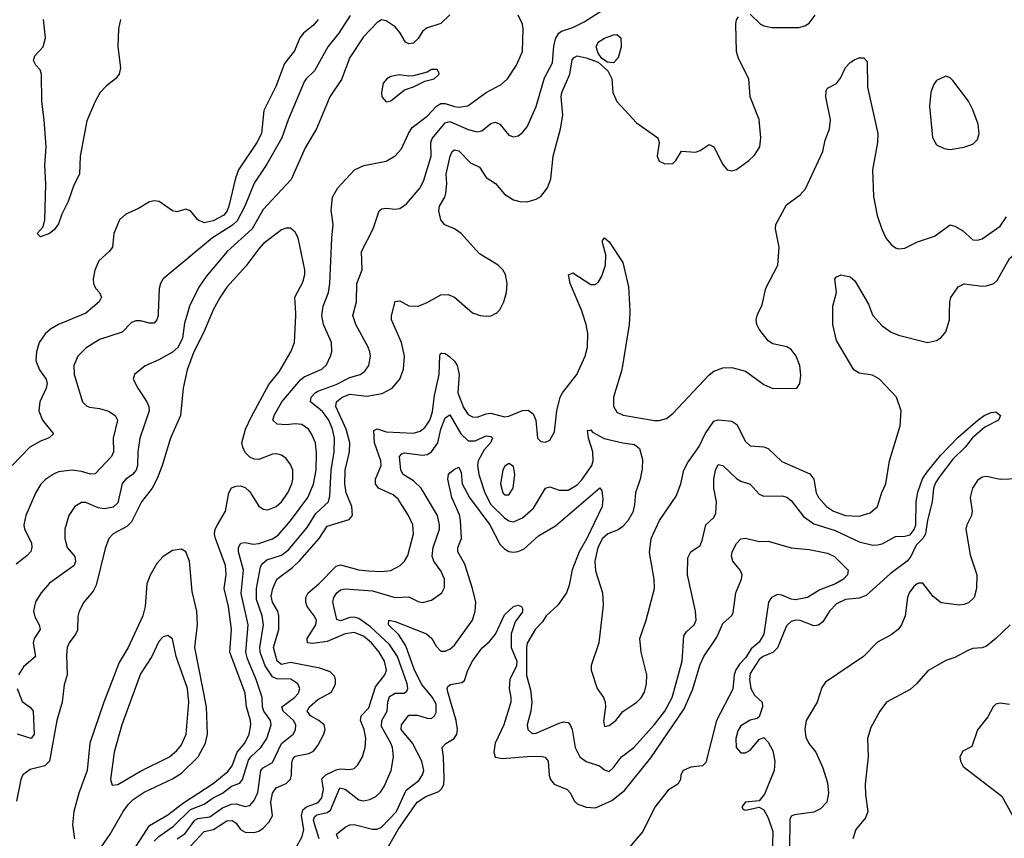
# Model space of a CAD drawing. Header units: inches. Extents: x 1682530 to 1839546, y 640742 to 791647.
# Tile 154 of 256: x 1724779 to 1729108, y 687692 to 691289. Entities that reach past the tile are written whole.
import ezdxf

# ---------------------------------------------------------------- set-up
doc = ezdxf.new("R2010")
doc.units = ezdxf.units.IN
doc.header["$MEASUREMENT"] = 0
doc.layers.add('B7628', color=7, linetype='Continuous')
doc.layers.add('B7629', color=7, linetype='Continuous')

msp = doc.modelspace()

# ---------------------------------------------------------------- linework, layer by layer
at = {"layer": 'B7628', "color": 5}
for points, elevation in [([(1725069.5, 690000), (1724950, 689949.8), (1724914.3, 689930), (1724890.7, 689909.3), (1724865.2, 689870), (1724852.3, 689830), (1724850.1, 689790), (1724866.6, 689750), (1724895.1, 689710), (1724900.1, 689690), (1724895.8, 689670), (1724867.1, 689610), (1724863.4, 689570), (1724879.4, 689530), (1724927, 689470), (1724908.4, 689451.6), (1724870, 689437.4), (1724823.8, 689410), (1724745.4, 689330)], 620), ([(1725388, 690000), (1725387.7, 689990), (1725381.8, 689970), (1725370, 689955.1), (1725350, 689955.5), (1725310, 689966.3), (1725290, 689966), (1725270, 689958.7), (1725230, 689916.5), (1725130, 689883.7), (1725070, 689845.8), (1725034.7, 689810), (1725016.9, 689770), (1725017.8, 689730), (1725054.9, 689610), (1725072, 689592.1), (1725085.9, 689585.9), (1725130, 689581.3), (1725170, 689569.4), (1725198.4, 689550), (1725208.6, 689530), (1725190.1, 689450), (1725190.7, 689390), (1725183, 689370), (1725110, 689293.1), (1725090, 689291.4), (1725050, 689303.9), (1725010, 689309.3), (1724950, 689301.7), (1724927.3, 689292.7), (1724891.9, 689268.1), (1724871.9, 689248.1), (1724850, 689211.6), (1724805.6, 689110), (1724796.9, 689070), (1724800.2, 689050), (1724830.8, 688990), (1724832.9, 688970), (1724827.7, 688952.3), (1724810, 688932.4), (1724764, 688896)], 640), ([(1725623.3, 690000), (1725585.3, 689910), (1725544.3, 689830), (1725515.1, 689750), (1725498, 689670), (1725486.2, 689550), (1725441.8, 689450), (1725405.7, 689330), (1725384.1, 689275.9), (1725360.9, 689230), (1725314.1, 689170), (1725270, 689082.6), (1725250, 689061.6), (1725190.1, 689029.9), (1725171.3, 689008.7), (1725154.2, 688965.8), (1725115.7, 688804.3), (1725101.6, 688778.4), (1725061.1, 688730), (1725040.2, 688690), (1725034.2, 688665.8), (1725033, 688607.1), (1725026.4, 688590), (1724995.8, 688550), (1724987.3, 688530), (1724984.1, 688495.9), (1724987.7, 688410), (1724974.4, 688365.6), (1724965.2, 688290), (1724942.6, 688210), (1724909.3, 688030.7), (1724890, 688009.9), (1724825.4, 687994.6), (1724792.7, 687970), (1724783.9, 687950), (1724765.2, 687854.8)], 680), ([(1725516.3, 690000), (1725504, 689956), (1725494.4, 689890), (1725475, 689850), (1725450, 689828.6), (1725390, 689793.8), (1725330, 689768.3), (1725283.8, 689730), (1725278.4, 689710), (1725298.3, 689670), (1725337.5, 689610), (1725346.8, 689590), (1725348.6, 689570), (1725306.4, 689450), (1725297.8, 689390), (1725297.1, 689330), (1725291.6, 689310), (1725275, 689290), (1725245.6, 689270), (1725229.7, 689250.3), (1725210, 689166), (1725190, 689146.3), (1725150, 689139.2), (1725123.6, 689143.6), (1725070, 689168.1), (1725050, 689167.7), (1725021.7, 689150), (1724995.5, 689110), (1724977.2, 689050), (1724976.9, 689010), (1724988.2, 688970), (1725020.6, 688930), (1725023.5, 688910), (1725017.7, 688890), (1724910, 688813.3), (1724873.4, 688770), (1724848.9, 688731.1), (1724839.3, 688690), (1724845, 688665), (1724865.2, 688630), (1724868.2, 688610), (1724843.2, 688570), (1724838.3, 688550), (1724848.3, 688490), (1724795, 688445), (1724773.7, 688410)], 660), ([(1725234.8, 687570), (1725350, 687748), (1725430, 687794.2), (1725494.9, 687845.1), (1725630, 687932.1), (1725694.4, 687985.6), (1725712.3, 688010), (1725734.7, 688070), (1725768.2, 688110), (1725787.7, 688150), (1725795.2, 688190), (1725793.4, 688210), (1725776.3, 688270), (1725769.6, 688330), (1725702.9, 688510), (1725709.9, 688609.9), (1725697.4, 688710), (1725678.3, 688790), (1725686.2, 688850), (1725683.1, 688890), (1725639.2, 689010), (1725636, 689030), (1725638.7, 689050), (1725647.8, 689070), (1725684.4, 689130), (1725699, 689210), (1725710, 689231.4), (1725730, 689239.2), (1725750, 689240.2), (1725770, 689233.8), (1725790, 689214.9), (1725830, 689151.5), (1725850, 689138.2), (1725870, 689136), (1725906, 689150), (1725930, 689171), (1725957.1, 689210), (1725975.4, 689250), (1725979.9, 689270), (1725979.2, 689310), (1725970, 689335.1), (1725950, 689360.3), (1725930, 689375.5), (1725910, 689381.2), (1725890, 689380.3), (1725830, 689356.8), (1725810, 689357.8), (1725790, 689366.2), (1725770, 689387.2), (1725759.2, 689410), (1725756.2, 689430), (1725772.2, 689490), (1725796.8, 689543.2), (1725874.6, 689685.4), (1725918.9, 689741.1), (1725971.5, 689830), (1725986.6, 689870), (1725993.3, 689990), (1725992.7, 690000)], 680), ([(1725370, 687679.7), (1725390, 687699.3), (1725455, 687745), (1725530, 687818.4), (1725590, 687841.2), (1725630, 687869), (1725670, 687889.7), (1725710, 687920.8), (1725746.2, 687933.8), (1725758.5, 687950), (1725784.3, 688035.7), (1725794.5, 688050), (1725839.5, 688090), (1725864.8, 688130), (1725884.1, 688190), (1725881, 688210), (1725852.7, 688250), (1725845.7, 688270), (1725845.4, 688310), (1725819.2, 688390), (1725780.1, 688480.1), (1725772.4, 688510), (1725782.7, 688630), (1725752.7, 688767.3), (1725763.5, 688870), (1725740.7, 688950), (1725740.6, 688970), (1725750.8, 688989.2), (1725770, 688991.1), (1725804.6, 688984.6), (1725830, 688987.3), (1725890, 689008.1), (1725915.7, 689024.3), (1725970, 689086.4), (1726045.5, 689190), (1726071.2, 689248.8), (1726081.8, 689310), (1726084.1, 689384.1), (1726078.7, 689430), (1726062.3, 689470), (1726048.7, 689490), (1726019.6, 689510), (1725990, 689513.8), (1725950, 689509), (1725911.1, 689511.1), (1725891.6, 689530), (1725897.9, 689550), (1725930.8, 689610), (1726013.6, 689706.4), (1726030, 689719.8), (1726106.5, 689753.5), (1726127, 689773), (1726146, 689810), (1726150.6, 689830), (1726149, 689870), (1726114.7, 689950), (1726107.5, 689990), (1726108.9, 690000)], 660), ([(1725470.5, 687690), (1725506.7, 687713.3), (1725549.1, 687770.9), (1725561.7, 687778.3), (1725614.4, 687785.6), (1725670, 687825.1), (1725710, 687841.5), (1725730, 687842.5), (1725770, 687831.8), (1725790, 687835.5), (1725810, 687858.2), (1725826.5, 687893.5), (1725838.5, 687990), (1725850, 688001.5), (1725890, 688025), (1725930, 688108.3), (1725981.7, 688150), (1725991.6, 688168.4), (1725992.5, 688190), (1725982.8, 688210), (1725937.8, 688250), (1725931.7, 688270), (1725986.9, 688310), (1726004.9, 688330), (1726009.9, 688350), (1726001.5, 688370), (1725970.6, 688390.6), (1725910, 688392.9), (1725890, 688400.6), (1725858.6, 688450), (1725836.5, 688510), (1725834.9, 688530), (1725850.3, 688630.3), (1725844.4, 688670), (1725820.7, 688740.7), (1725820.4, 688790), (1725837.3, 688882.7), (1725843.5, 688896.5), (1725865.2, 688914.8), (1725930, 688935.6), (1725960.6, 688959.4), (1726042.5, 689057.5), (1726081.4, 689118.6), (1726136.4, 689170), (1726143, 689197), (1726148.4, 689310), (1726161, 689390), (1726162.7, 689450), (1726153.5, 689490), (1726137.9, 689530), (1726110, 689567.8), (1726057.1, 689610), (1726059.9, 689630), (1726078, 689650), (1726090, 689656.5), (1726170, 689685.8), (1726230, 689716.4), (1726276.3, 689730), (1726295.9, 689744.1), (1726313.5, 689770), (1726320.7, 689810), (1726318, 689830), (1726311.6, 689850), (1726257, 689950), (1726243.2, 689990), (1726245.8, 690000)], 640), ([(1725530, 687657.4), (1725590, 687721.8), (1725631.1, 687730), (1725690, 687768.2), (1725713.1, 687770), (1725730, 687757.7), (1725750, 687730.8), (1725770, 687719.1), (1725810, 687717.3), (1725830, 687723), (1725850, 687735.5), (1725876.3, 687763.7), (1725890.4, 687790), (1725883, 687850), (1725890.3, 687890), (1725907, 687913), (1725950, 687933), (1725968.8, 687951.2), (1725974.2, 687970), (1725974.9, 688025.1), (1725980.1, 688039.9), (1725990, 688052), (1726050, 688064.1), (1726070, 688074.6), (1726090, 688098.9), (1726115.8, 688150), (1726121.6, 688170), (1726117.4, 688190), (1726094.3, 688210), (1726057.5, 688230), (1726042.9, 688250), (1726052.5, 688270), (1726090, 688301.5), (1726150, 688333.4), (1726166.9, 688370), (1726168, 688390), (1726163.6, 688403.6), (1726143.4, 688423.4), (1726099.1, 688439.1), (1725970, 688465), (1725930, 688454.8), (1725910.2, 688470.2), (1725895.2, 688530), (1725917.5, 688610), (1725918.7, 688670), (1725913.6, 688690), (1725890.7, 688730), (1725884.7, 688755.3), (1725891.1, 688790), (1725909.6, 688830.4), (1725977.6, 688882.4), (1726010, 688912.9), (1726095.3, 689010), (1726130, 689063.7), (1726227, 689093), (1726242, 689110), (1726239.5, 689150), (1726214.4, 689210), (1726208.4, 689250), (1726209.6, 689310), (1726228.6, 689390), (1726229.9, 689430), (1726214.3, 689490), (1726169.3, 689590), (1726171.2, 689610), (1726195.9, 689630), (1726230, 689643), (1726305.4, 689634.6), (1726372.8, 689647.2), (1726416.5, 689670), (1726449.9, 689710), (1726466, 689754), (1726471.1, 689810), (1726456.9, 689870), (1726413.2, 689970), (1726413.8, 689990), (1726416.5, 690000)], 620), ([(1725938.6, 687550), (1726020.8, 687699.2), (1726027.4, 687730), (1726018.5, 687790), (1726023, 687817), (1726039.3, 687830), (1726090.7, 687849.3), (1726107.8, 687870), (1726114, 687906), (1726107.5, 687952.5), (1726124.6, 687970), (1726170, 687992.2), (1726190, 687997.5), (1726230, 687993.9), (1726250, 687999), (1726265.8, 688014.2), (1726286, 688050), (1726298.2, 688090), (1726300.9, 688130), (1726293.3, 688170), (1726276.9, 688210), (1726279.8, 688230), (1726314.4, 688265.6), (1726343, 688357), (1726384.6, 688410), (1726390.8, 688430), (1726382.6, 688470), (1726359.7, 688510), (1726326.2, 688550), (1726290, 688579.4), (1726250, 688595.8), (1726210, 688590.2), (1726130, 688556.4), (1726068.1, 688548.1), (1726044.5, 688550), (1726042.4, 688570), (1726081.4, 688630), (1726083.7, 688650), (1726073.6, 688670), (1726042.6, 688710), (1726036.3, 688730), (1726036.6, 688750), (1726046.5, 688770), (1726093.8, 688810), (1726170, 688887.9), (1726190, 688894.1), (1726270, 688872.1), (1726312.9, 688867.1), (1726370, 688864.3), (1726410, 688868.3), (1726452, 688890), (1726470.9, 688909.1), (1726485.5, 688934.5), (1726509.9, 689030), (1726506.7, 689070), (1726487.9, 689110), (1726442.7, 689182.7), (1726421, 689201), (1726356.5, 689230), (1726343.3, 689250), (1726342.9, 689270), (1726368.6, 689330), (1726366.7, 689350), (1726338.2, 689430), (1726335.5, 689484.5), (1726350, 689491.5), (1726390, 689478.1), (1726510, 689471.6), (1726539.2, 689480.8), (1726561.3, 689498.7), (1726581.3, 689530), (1726593.4, 689566.6), (1726602.3, 689637.7), (1726622.8, 689730), (1726625.7, 689814.3), (1726630, 689823.1), (1726636.6, 689823.4), (1726650, 689822), (1726670, 689807.3), (1726690, 689788.6), (1726701.9, 689770), (1726710.7, 689730), (1726705.5, 689650), (1726730, 689584.6), (1726750, 689555), (1726770, 689543.5), (1726790, 689542.2), (1726830, 689557.6), (1726850, 689560.1), (1726910, 689544.7), (1726930, 689546.3), (1726990, 689571.3), (1727013.8, 689573.8), (1727036.5, 689556.5), (1727048.6, 689530), (1727055.5, 689450), (1727070, 689435.5), (1727090, 689433), (1727110, 689442), (1727130, 689478), (1727140.6, 689570), (1727154.6, 689630), (1727165, 689650), (1727227.6, 689730), (1727265.3, 689810), (1727275.1, 689850), (1727277.3, 689910), (1727270, 689949.5), (1727253.7, 690000)], 580), ([(1726095.9, 687690), (1726069.9, 687770), (1726074.4, 687785.6), (1726085.7, 687794.2), (1726130, 687805.2), (1726145.4, 687814.6), (1726186.9, 687913.1), (1726210, 687907.5), (1726270, 687860.1), (1726290, 687856.8), (1726317.7, 687862.3), (1726344.3, 687875.7), (1726365.4, 687894.6), (1726380.8, 687919.2), (1726411.3, 687990), (1726422.4, 688050), (1726417.8, 688090), (1726410.4, 688110), (1726370, 688182.7), (1726371.1, 688210), (1726394.9, 688250), (1726397.8, 688290), (1726405.1, 688315), (1726429.7, 688330), (1726469.8, 688330.1), (1726481.6, 688338.4), (1726485.8, 688350), (1726482.4, 688370), (1726440.1, 688490), (1726404.1, 688544.1), (1726321.4, 688621.4), (1726270, 688657.7), (1726250, 688663.5), (1726230, 688661.8), (1726190, 688647.7), (1726172.9, 688652.9), (1726155.6, 688730), (1726160.6, 688750), (1726173.3, 688770), (1726190, 688783.2), (1726210, 688787.7), (1726330, 688779.5), (1726430, 688750.1), (1726490, 688753.4), (1726530, 688732.8), (1726550, 688728.5), (1726590, 688738.4), (1726634.8, 688770), (1726645.8, 688794.2), (1726645.9, 688830), (1726630, 688867.4), (1726599.6, 688910), (1726592.3, 688932.3), (1726596.3, 688970), (1726624.1, 689050), (1726625.2, 689070), (1726616.4, 689110), (1726544.1, 689230), (1726510, 689262.6), (1726465, 689290), (1726454.9, 689310), (1726448.6, 689370), (1726458.6, 689381.4), (1726470, 689385.3), (1726550, 689375), (1726570, 689378.6), (1726590, 689390.9), (1726616.9, 689430), (1726630.3, 689490), (1726650, 689539.1), (1726670, 689552.8), (1726718.2, 689470), (1726750, 689438.3), (1726781.1, 689438.9), (1726830, 689460.4), (1726850, 689458.2), (1726858.2, 689450), (1726848.3, 689430), (1726821, 689399), (1726794.6, 689350), (1726791.4, 689330), (1726797.5, 689290), (1726823.5, 689210), (1726850, 689159.1), (1726910, 689100.1), (1726930, 689086.6), (1726950, 689082.2), (1726990, 689100.8), (1727038.1, 689141.9), (1727090, 689231.1), (1727110, 689236), (1727150, 689221.7), (1727190, 689222.2), (1727230, 689245.1), (1727250, 689267.5), (1727293.9, 689330), (1727300.7, 689350), (1727299.3, 689390), (1727279.9, 689450), (1727274.6, 689485.4), (1727283.5, 689483.5), (1727290, 689487.4), (1727296.8, 689476.8), (1727348.3, 689448.3), (1727430.9, 689429.1), (1727482.5, 689422.5), (1727504.5, 689404.5), (1727516.6, 689356.6), (1727516, 689316), (1727506.8, 689270), (1727486.8, 689210), (1727482.2, 689157.8), (1727474.3, 689125.7), (1727452.9, 689087.1), (1727430, 689061.6), (1727410, 689047.4), (1727364.4, 689030), (1727340.7, 689010), (1727320.3, 688970), (1727307, 688910), (1727310, 688867.3), (1727341.1, 688770), (1727343.9, 688716.1), (1727325.7, 688550), (1727290.8, 688450.8), (1727290.6, 688430), (1727318, 688350), (1727345.3, 688310), (1727352.4, 688290), (1727354.4, 688270), (1727345.9, 688205.8), (1727350, 688182.8), (1727370, 688186.7), (1727399.5, 688210), (1727430.9, 688249.1), (1727492, 688290), (1727510.9, 688309.1), (1727525.6, 688334.4), (1727535.3, 688370), (1727536.5, 688410), (1727510.7, 688510), (1727505.8, 688570), (1727532.9, 688650), (1727569.8, 688790.2), (1727568.7, 688830), (1727548.3, 688948.3), (1727555.4, 689010), (1727592.3, 689087.7), (1727665.2, 689194.8), (1727685.5, 689250), (1727698.6, 689310), (1727716.1, 689343.9), (1727766.1, 689413.8), (1727792.7, 689470), (1727830, 689525), (1727850, 689531), (1727910, 689525.4), (1727931.2, 689510), (1727970, 689434.9), (1727990, 689416.5), (1728050, 689412.5), (1728070, 689405.2), (1728130, 689348.2), (1728253.3, 689293.3), (1728270.9, 689270), (1728280.2, 689210), (1728290.2, 689190), (1728325.8, 689150), (1728356.2, 689130), (1728410, 689111), (1728470, 689107.6), (1728517.4, 689122.6), (1728549.9, 689150.1), (1728569, 689211), (1728586.9, 689250), (1728603.4, 689350), (1728650, 689504), (1728653.8, 689570), (1728634, 689630), (1728558.7, 689710), (1728527.7, 689727.7), (1728470, 689736.4), (1728446, 689750), (1728370, 689879.5), (1728354.3, 689950), (1728354.1, 690000)], 560), ([(1726774.6, 690000), (1726802.8, 689990), (1726830, 689986.9), (1726851.7, 689988.3), (1726873.3, 690000)], 620), ([(1727460.8, 690000), (1727458.4, 689950), (1727426.3, 689750), (1727390.2, 689630), (1727390.2, 689590.2), (1727404, 689564), (1727431.9, 689551.9), (1727570, 689527.7), (1727590, 689527.5), (1727623, 689537), (1727650, 689558.5), (1727810, 689729.3), (1727830, 689745.2), (1727870, 689758.9), (1727910, 689761.5), (1727970, 689744.4), (1728050, 689686.4), (1728090, 689668.5), (1728195.3, 689670), (1728209.4, 689690.6), (1728213.4, 689726.6), (1728208, 689770), (1728193, 689810), (1728170, 689839.5), (1728151.1, 689851.1), (1728090, 689865.1), (1728070, 689878), (1728029.6, 689930), (1728019.7, 689950), (1728017.4, 689970), (1728021.1, 689990), (1728026, 690000)], 580), ([(1728525.3, 690000), (1728529.4, 689989.4), (1728570, 689943.6), (1728610, 689916.5), (1728642.4, 689902.4), (1728770, 689870.2), (1728810, 689879.6), (1728830, 689892.9), (1728850, 689917.6), (1728867, 689970), (1728867.2, 690000)], 560), ([(1726179.3, 687690), (1726171.6, 687710), (1726210, 687740.9), (1726230, 687750.9), (1726250, 687751.8), (1726330, 687731.2), (1726350, 687731.3), (1726370, 687740.4), (1726436.2, 687810), (1726477.4, 687902.6), (1726533.6, 687946.4), (1726549.9, 687970), (1726555.6, 687990), (1726547.4, 688030), (1726505.5, 688110), (1726456.7, 688170), (1726458, 688190), (1726490, 688233.3), (1726527.1, 688232.9), (1726570, 688219.3), (1726590, 688217.8), (1726603.2, 688230), (1726610, 688244.9), (1726610, 688280.5), (1726593.8, 688310), (1726547, 688367), (1726515.1, 688430), (1726477.2, 688537.2), (1726445.3, 688585.3), (1726399.8, 688630), (1726401.2, 688650), (1726430, 688645), (1726566.8, 688590), (1726590.4, 688570.4), (1726610, 688535.6), (1726630, 688514.7), (1726650, 688513.6), (1726670, 688522.4), (1726690, 688540.9), (1726769.9, 688650.1), (1726781.9, 688690), (1726783.8, 688730), (1726769.9, 688789.9), (1726736.1, 688896.1), (1726705.8, 688950), (1726705.6, 688970), (1726720.9, 689010), (1726717.3, 689090), (1726712.6, 689112.6), (1726678.5, 689190), (1726661.6, 689270), (1726663.9, 689290), (1726670, 689298), (1726690, 689314.6), (1726710, 689323.1), (1726720, 689300), (1726723.8, 689250), (1726755.9, 689190), (1726845.2, 689070), (1726890, 688984.3), (1726910, 688963.2), (1726930, 688952.7), (1726950, 688948.8), (1726970, 688951.5), (1726996.4, 688963.6), (1727059.4, 689020.6), (1727134.8, 689065.2), (1727330, 689231.6), (1727338.4, 689218.4), (1727342.7, 689182.7), (1727339.1, 689150), (1727272.5, 689010), (1727238.1, 688950), (1727208.3, 688871.7), (1727195.1, 688804.9), (1727182.7, 688770), (1727144.2, 688715.8), (1727093.8, 688670), (1727077, 688643), (1727045, 688610), (1727010.1, 688549.9), (1727006.6, 688530), (1727007.5, 688407.5), (1727024.4, 688344.4), (1727030.1, 688290), (1727026.5, 688250), (1727010.2, 688190), (1727012.9, 688170), (1727031.7, 688151.7), (1727050, 688153.4), (1727150, 688198.1), (1727170, 688203.2), (1727190, 688200.2), (1727199.7, 688190), (1727207.5, 688170), (1727220.4, 688090), (1727241.6, 688050), (1727269.6, 688029.6), (1727328.4, 688010), (1727350, 687992.9), (1727370, 687985.7), (1727390, 688002.8), (1727425.3, 688050), (1727478.7, 688090), (1727570, 688191.9), (1727615.6, 688250), (1727646.8, 688310), (1727691.7, 688470), (1727698.5, 688581.5), (1727710, 688599.6), (1727744.5, 688630), (1727752.7, 688650), (1727749.4, 688690), (1727715.2, 688850), (1727716.2, 688923.8), (1727730, 688950.4), (1727770, 688979.1), (1727779.8, 689000.2), (1727796.1, 689070), (1727830, 689102), (1727839.2, 689120.8), (1727841.9, 689170), (1727830.8, 689230), (1727829.9, 689269.9), (1727837.7, 689310), (1727850, 689335.2), (1727870, 689329.4), (1727930, 689273.4), (1727950, 689260.7), (1727990, 689247.6), (1728030, 689203.6), (1728050, 689196), (1728130, 689197.1), (1728151.2, 689191.2), (1728170, 689175.9), (1728225.4, 689105.4), (1728270, 689074.2), (1728363.9, 689043.9), (1728470, 688994.1), (1728530, 688980.4), (1728550, 688980.9), (1728570, 688985.9), (1728630, 689017.4), (1728670, 689019.3), (1728694.1, 689025.9), (1728710.8, 689049.2), (1728718.8, 689070), (1728720.7, 689170), (1728727.1, 689212.9), (1728748.1, 689271.9), (1728770, 689303.7), (1728826.6, 689373.4), (1728905.3, 689454.7), (1728991.6, 689530), (1729018.9, 689550), (1729050, 689563.1), (1729070, 689565.5), (1729091, 689550), (1729082, 689530), (1729021.5, 689498.5), (1728968.2, 689451.8), (1728935.2, 689410), (1728882, 689358), (1728821, 689279), (1728805.5, 689254.5), (1728797.1, 689230), (1728790.9, 689170), (1728770.2, 689090), (1728761.4, 689030), (1728749.4, 689010), (1728720.5, 688979.5), (1728696.9, 688930), (1728680.8, 688910), (1728605.8, 688854.2), (1728501, 688759), (1728470, 688746.4), (1728410, 688740.5), (1728370, 688721.6), (1728338.8, 688690), (1728310, 688643.1), (1728291.5, 688628.5), (1728270, 688625.7), (1728210, 688649.2), (1728190, 688651), (1728170, 688643.9), (1728150, 688625.5), (1728110, 688529), (1728090, 688508), (1728047, 688490), (1728030, 688478.2), (1727990, 688415.8), (1727987.2, 688390), (1727994, 688350), (1728010, 688320.7), (1728043.6, 688290), (1728044.1, 688270), (1728030, 688226), (1728021.3, 688218.7), (1727990, 688211), (1727950, 688186.3), (1727936, 688164), (1727927.8, 688130), (1727929.2, 688090), (1727950, 688067.9), (1727970, 688068), (1727990, 688079.6), (1728030, 688125.5), (1728050, 688134), (1728070, 688114), (1728090, 688076.5), (1728099.3, 688030), (1728096.4, 687990), (1728053.8, 687886.2), (1728030, 687857), (1727970, 687850.8), (1727953.4, 687830), (1727959.8, 687819.8), (1727970, 687815.5), (1728030, 687828.8), (1728050, 687816.4), (1728070, 687781.1), (1728090, 687721), (1728087.5, 687610)], 540), ([(1729210, 689272.6), (1729090, 689268.5), (1729030, 689282.5), (1729010, 689278.4), (1728990, 689263.5), (1728967.6, 689230), (1728957.8, 689190), (1728965.8, 689130), (1728963.6, 689110), (1728943.2, 689070), (1728939.1, 689050), (1728957.1, 688937.1), (1728986.9, 688850), (1728985.8, 688790), (1728974.6, 688750), (1728950, 688727.1), (1728930, 688718.5), (1728910, 688716), (1728830, 688726.6), (1728794.2, 688754.2), (1728750, 688812.8), (1728730, 688813.7), (1728724.4, 688810), (1728710, 688798.9), (1728689, 688770), (1728682.4, 688750), (1728671.6, 688670), (1728656, 688630), (1728641.1, 688610), (1728610, 688585.4), (1728550, 688553.6), (1728488.2, 688490), (1728321.7, 688378.3), (1728305.5, 688354.5), (1728284.9, 688290), (1728236.9, 688210), (1728230.3, 688170), (1728235.6, 688135.6), (1728249, 688109), (1728279.3, 688070), (1728310, 688000.7), (1728330, 687936), (1728334.2, 687890), (1728328.1, 687850), (1728299.4, 687820.6), (1728270, 687805.8), (1728185.3, 687794.7), (1728171, 687789), (1728165, 687775), (1728163.7, 687643.7)], 560), ([(1726401.1, 687658.9), (1726442.2, 687730), (1726526.2, 687850), (1726564.6, 687875.4), (1726622.1, 687897.9), (1726635.3, 687910), (1726643.3, 687930), (1726644.8, 687955.2), (1726642.2, 688050), (1726636.8, 688090), (1726651.7, 688108.3), (1726689.5, 688130.5), (1726700.4, 688150), (1726703.4, 688170), (1726698.1, 688210), (1726663, 688330), (1726658.7, 688350), (1726661.5, 688358.5), (1726673, 688367), (1726723.3, 688376.7), (1726734.7, 688385.3), (1726749.3, 688430), (1726770, 688470.2), (1726810, 688527.9), (1726843.9, 688556.1), (1726870.5, 688589.5), (1726910, 688673.4), (1726950, 688710.7), (1726970, 688716.3), (1726984.7, 688710), (1726990, 688702), (1726990, 688687), (1726957.7, 688642.3), (1726939.2, 688590), (1726939.1, 688530), (1726964.2, 688470), (1726963.1, 688450), (1726933.2, 688390), (1726930.1, 688350.1), (1726938.7, 688310), (1726938.4, 688290), (1726906.9, 688190), (1726869, 688110), (1726863.5, 688070), (1726868.7, 688048.7), (1726901.7, 688041.7), (1727010, 688051.8), (1727070, 688052.7), (1727088.7, 688048.7), (1727102.7, 688030), (1727107, 687967), (1727113.2, 687950), (1727129.3, 687930), (1727186.2, 687906.2), (1727200.2, 687890), (1727216.5, 687856.5), (1727230, 687842.8), (1727270, 687828.3), (1727310, 687825.3), (1727382.3, 687857.7), (1727438.5, 687901.5), (1727554.1, 688045.9), (1727699.6, 688260.4), (1727736.5, 688343.6), (1727770, 688455.3), (1727786.3, 688490), (1727844, 688576), (1727870, 688635.5), (1727909.8, 688670.2), (1727916.3, 688683.7), (1727927.8, 688770), (1727951.9, 688830), (1727955.2, 688850), (1727946.8, 688870), (1727913.6, 688910), (1727908.5, 688931.5), (1727911.1, 688950), (1727930, 688987.7), (1727950, 689008.2), (1727970, 689010.4), (1728030, 688995.8), (1728070, 688997.6), (1728170, 688968), (1728250, 688960.4), (1728330, 688945), (1728361.1, 688930), (1728421.1, 688870), (1728418, 688850), (1728400.3, 688830), (1728364.9, 688810), (1728296.7, 688783.3), (1728242.3, 688750), (1728190, 688740.1), (1728170, 688742.8), (1728130, 688760.8), (1728110, 688763), (1728083.6, 688750), (1728078.2, 688741.8), (1728071.2, 688728.8), (1728050, 688588.4), (1728030, 688554.3), (1727995.4, 688524.6), (1727970, 688484.2), (1727943.2, 688456.8), (1727927.4, 688432.6), (1727920.6, 688410), (1727913.5, 688346.5), (1727842.5, 688210), (1727795.9, 688024.1), (1727780.7, 688010), (1727730, 688004.5), (1727696.5, 687990), (1727685.7, 687970), (1727684.6, 687950), (1727672.9, 687930), (1727630, 687902.8), (1727571, 687829), (1727518.1, 687721.9), (1727440.3, 687630)], 520), ([(1725107.8, 687610), (1725176.4, 687710), (1725233.8, 687810), (1725257.8, 687842.2), (1725278.3, 687861.7), (1725325.9, 687894.1), (1725450, 687953.2), (1725490, 687978.4), (1725563.2, 688050), (1725595.3, 688110), (1725604.1, 688150), (1725600.5, 688270), (1725549.1, 688530), (1725560.3, 688630), (1725557.8, 688690), (1725536.5, 688776.5), (1725526.1, 688910), (1725510, 688951), (1725490, 688963.1), (1725450, 688957.2), (1725410, 688930.8), (1725381.2, 688898.8), (1725352.6, 688847.4), (1725337.7, 688810), (1725330.7, 688710), (1725320.4, 688670), (1725255.9, 688530), (1725216.3, 688463.7), (1725149.1, 688290), (1725086.7, 688110), (1725075.5, 687990), (1725038.9, 687890), (1725017, 687810), (1725010.7, 687750.7), (1725019.7, 687690)], 720), ([(1729133.6, 688630), (1729070.9, 688569.1), (1729030, 688536.5), (1729010, 688528.3), (1728970, 688526), (1728950, 688519), (1728890, 688486.6), (1728850, 688473.3), (1728772.1, 688427.9), (1728721.3, 688370), (1728693.9, 688346.1), (1728590.2, 688289.8), (1728560.3, 688250), (1728520.7, 688179.3), (1728506.9, 688130), (1728509.2, 688050), (1728496.3, 687930), (1728496.7, 687883.3), (1728507.7, 687810), (1728498.1, 687781.9), (1728454.6, 687730), (1728442.3, 687690)], 580), ([(1724768.4, 688350), (1724790, 688292.9), (1724826.9, 688266.9), (1724837.8, 688250), (1724843.2, 688150), (1724830, 688129.8), (1724769.4, 688149.4)], 660), ([(1729130, 688280.4), (1729090, 688285.8), (1729070, 688281.4), (1729058.6, 688270), (1729034.8, 688225.2), (1728990, 688168.2), (1728964.2, 688095.8), (1728925.2, 688074.7), (1728912.4, 688050), (1728914.4, 688030), (1728926.5, 688006.5), (1729096.4, 687876.4), (1729167.3, 687750)], 620)]:
    msp.add_lwpolyline(points, dxfattribs=dict(at, elevation=elevation))
for points, elevation in [([(1726930, 689338.7), (1726910, 689325.1), (1726903.2, 689310), (1726892, 689250), (1726903, 689210), (1726910, 689201.6), (1726930, 689200.7), (1726948.7, 689230), (1726955.3, 689290), (1726950, 689325.2)], 580), ([(1725430, 688583.1), (1725410, 688576.8), (1725390, 688556), (1725359.2, 688490), (1725310, 688414.7), (1725228.4, 688190), (1725194.7, 688070), (1725177.6, 687950), (1725185.7, 687925.7), (1725210, 687928.8), (1725310, 687987.3), (1725437.8, 688050), (1725470, 688077.7), (1725490, 688102.6), (1725511.1, 688148.9), (1725522.6, 688290), (1725517.3, 688350), (1725466.1, 688490), (1725450, 688567.6)], 740)]:
    msp.add_lwpolyline(points, close=True, dxfattribs=dict(at, elevation=elevation))
at = {"layer": 'B7629', "color": 5}
for points, elevation in [([(1726245.8, 690000), (1726259.1, 690050), (1726261.1, 690130), (1726284.1, 690190), (1726282, 690270), (1726333, 690370), (1726359.6, 690450), (1726370, 690458.7), (1726390, 690461.7), (1726430, 690457), (1726450, 690459.5), (1726479.3, 690480.7), (1726540.2, 690550), (1726556, 690584), (1726587.3, 690690), (1726586.2, 690750), (1726592.6, 690767.4), (1726650, 690835.7), (1726670, 690841.3), (1726750, 690807.2), (1726790, 690795.9), (1726810, 690800.5), (1726850, 690833.2), (1726870, 690839.7), (1726890.1, 690830.1), (1726930, 690782.3), (1726950, 690774.9), (1726970, 690779.5), (1726990, 690794), (1727010, 690819.3), (1727050, 690908.4), (1727086.7, 691033.3), (1727120.6, 691099.4), (1727126.8, 691173.2), (1727134.8, 691205.2), (1727149.2, 691230.8), (1727160.9, 691239.1), (1727210, 691254.7), (1727260.4, 691279.6), (1727410, 691377.4)], 640), ([(1727990, 691313.7), (1728035.8, 691270), (1728050, 691261.8), (1728085.2, 691254.8), (1728204.2, 691255.8), (1728230, 691262.8), (1728250, 691274.6), (1728276.8, 691310)], 620), ([(1725221.8, 691290), (1725213.9, 691250), (1725210.1, 691170), (1725221.6, 691078.4), (1725216.1, 691050), (1725200.3, 691030), (1725160.7, 690999.3), (1725131.5, 690968.5), (1725110.2, 690930), (1725074.4, 690845.6), (1725044.4, 690690), (1725041.8, 690610), (1725017.5, 690562.5), (1724992.3, 690490), (1724964.7, 690435.3), (1724950, 690392), (1724930, 690366.3), (1724910, 690349.6), (1724870, 690335.3), (1724855.3, 690350), (1724881.5, 690378.5), (1724889.7, 690410.4), (1724893.5, 690566.5), (1724889.8, 690650.2), (1724894.6, 690730), (1724887, 690850), (1724875.8, 690930), (1724874.8, 691050), (1724869.1, 691069.1), (1724849.7, 691090), (1724839.7, 691110), (1724845.7, 691130), (1724882.2, 691170), (1724892.2, 691210), (1724882.9, 691290)], 580), ([(1726091.5, 691290), (1726070, 691264.7), (1726026.8, 691230), (1726011, 691210), (1725986.8, 691153.2), (1725943.3, 691096.7), (1725904.4, 690995.6), (1725851.9, 690890), (1725841.8, 690790), (1725821.2, 690750), (1725740.9, 690630), (1725727.5, 690592.5), (1725698.8, 690470), (1725690.9, 690449.1), (1725675.9, 690430), (1725630, 690405.2), (1725590, 690396.7), (1725561.5, 690410), (1725530, 690449.6), (1725510, 690457), (1725470, 690445.6), (1725450, 690449.6), (1725392.3, 690490), (1725370, 690493.1), (1725350, 690488.6), (1725300.6, 690459.4), (1725245.7, 690434.3), (1725217.2, 690410), (1725192.9, 690350), (1725186.2, 690290), (1725172.9, 690270), (1725127.1, 690230), (1725108.5, 690188.5), (1725101.4, 690150), (1725103.5, 690130), (1725111.6, 690110), (1725130.3, 690090), (1725138.3, 690070), (1725128.1, 690050), (1725070, 690000.2), (1725069.5, 690000)], 620), ([(1726232.1, 691307.9), (1726181.3, 691230), (1726134.1, 691170), (1726075.6, 691064.4), (1726038.4, 691030), (1726030, 691016.9), (1725958.8, 690850), (1725931.3, 690770), (1725865.1, 690654.9), (1725809.4, 690570.6), (1725768.9, 690470), (1725734.7, 690405.3), (1725714, 690386), (1725626.9, 690330), (1725410.2, 690149.8), (1725398, 690130), (1725391.7, 690108.3), (1725388, 690000)], 640), ([(1726670, 691311.1), (1726630, 691273.1), (1726567.3, 691252.7), (1726550, 691237.4), (1726530, 691206.2), (1726510, 691186.5), (1726490, 691183.2), (1726475.4, 691190), (1726450, 691233.6), (1726430, 691257.4), (1726390, 691284.4), (1726370, 691288.2), (1726350, 691277.4), (1726290, 691213.5), (1726230, 691122.7), (1726193.6, 691026.4), (1726143, 690950), (1726084.3, 690810), (1726034, 690726), (1725972.6, 690587.4), (1725850, 690455.4), (1725801.3, 690370), (1725691.4, 690270), (1725598.8, 690161.2), (1725566, 690114), (1725524.7, 690030), (1725516.3, 690000)], 660), ([(1726108.9, 690000), (1726113.3, 690030), (1726137.2, 690090), (1726142.5, 690130), (1726150.5, 690329.5), (1726157.3, 690390), (1726148, 690452), (1726154.8, 690510), (1726177.2, 690550), (1726250.7, 690629.3), (1726291.6, 690648.4), (1726390, 690668.1), (1726430, 690691.5), (1726457.8, 690722.2), (1726487.9, 690790), (1726504.2, 690815.8), (1726570, 690865.6), (1726611.3, 690910), (1726630, 690921.4), (1726650, 690920.7), (1726690, 690907.5), (1726710, 690905.6), (1726748.4, 690911.6), (1726830, 690970.2), (1726895.7, 691004.3), (1726923.5, 691030), (1726962.7, 691090), (1726989.7, 691150), (1726992.4, 691250), (1726989.8, 691270), (1726969.8, 691310)], 660), ([(1726873.3, 690000), (1726877.7, 690002.3), (1726890, 690014.9), (1726907.4, 690050), (1726918.8, 690090), (1726922.2, 690130), (1726914.6, 690170), (1726903.1, 690190), (1726882.6, 690210), (1726800.8, 690260.8), (1726719.8, 690350), (1726690, 690370.6), (1726647.6, 690387.6), (1726629.9, 690409.9), (1726622.2, 690450), (1726625.2, 690470), (1726648.2, 690510), (1726653, 690527), (1726656.9, 690570), (1726653.5, 690610), (1726671, 690689), (1726680.9, 690710), (1726690, 690717.8), (1726710, 690712.7), (1726761, 690661), (1726801, 690641), (1726830, 690595.2), (1726870, 690570.2), (1726910, 690522.2), (1726950, 690497.1), (1726978, 690490), (1727010.6, 690489.4), (1727050, 690500.7), (1727070, 690512.9), (1727098.8, 690550), (1727113.7, 690590), (1727124.1, 690690), (1727156.4, 690810), (1727167.4, 690870), (1727160.1, 690950), (1727162.9, 690970), (1727197.6, 691050), (1727207.3, 691112.7), (1727216.1, 691123.9), (1727230, 691130.1), (1727270, 691122.4), (1727322.2, 691102.2), (1727364.2, 691064.2), (1727382.2, 691030), (1727387.2, 690970), (1727404.7, 690930), (1727490, 690836.5), (1727584.2, 690770), (1727590.3, 690750), (1727582, 690690), (1727590, 690668.2), (1727615.3, 690655.3), (1727650, 690657.6), (1727663.6, 690670), (1727688.2, 690711.8), (1727750, 690707.8), (1727770, 690714.3), (1727810, 690740.4), (1727831, 690731), (1727870, 690652.7), (1727889.3, 690629.3), (1727910, 690624.6), (1727930, 690631.5), (1727985.1, 690670), (1728010, 690693.8), (1728032.3, 690730), (1728037.8, 690770), (1728030.6, 690850.6), (1727989.7, 690950), (1727984.4, 691030), (1727939.2, 691119.2), (1727929.8, 691150), (1727927.7, 691270), (1727931, 691289), (1727938.5, 691301.5)], 620), ([(1728026, 690000), (1728043.6, 690036.4), (1728059.8, 690110), (1728111.6, 690210), (1728117.7, 690290), (1728101.5, 690370), (1728102.8, 690390), (1728150, 690475.3), (1728210, 690519.7), (1728233.7, 690546.3), (1728310.5, 690710), (1728320.6, 690759.4), (1728338.9, 690810), (1728343.2, 690850), (1728323.7, 690950), (1728323.8, 690976.2), (1728331, 690989), (1728370, 691008.9), (1728387.4, 691032.6), (1728410, 691079.6), (1728430, 691100.7), (1728450, 691113.8), (1728470, 691121.3), (1728490, 691122), (1728505.2, 691105.2), (1728506.7, 690993.3), (1728551.7, 690790), (1728550, 690749), (1728528.7, 690630), (1728532.8, 690512.9), (1728549.4, 690429.4), (1728568.5, 690368.5), (1728588.4, 690328.4), (1728610, 690301.6), (1728630, 690286.4), (1728642.9, 690282.9), (1728670, 690285.3), (1728726.3, 690313.7), (1728801.3, 690338.7), (1728870, 690387.6), (1728890, 690382.4), (1728923.6, 690363.6), (1728970, 690322.6), (1728990, 690321), (1729010, 690327), (1729090, 690381.9), (1729117.5, 690422.5)], 580), ([(1725992.7, 690000), (1725988.2, 690070), (1726024.1, 690135.9), (1726032.5, 690170), (1726031.8, 690190), (1726002.6, 690330), (1725990, 690355.8), (1725970, 690372.5), (1725950, 690373.8), (1725930, 690366.3), (1725850, 690303.7), (1725830, 690282.8), (1725773.3, 690206.7), (1725690, 690114), (1725659.8, 690070), (1725628.2, 690011.8), (1725623.3, 690000)], 680), ([(1727253.7, 690000), (1727250.4, 690010.4), (1727199.1, 690130), (1727191.9, 690168.1), (1727210, 690177.4), (1727290, 690126), (1727310, 690124.9), (1727323.2, 690136.8), (1727337.9, 690162.1), (1727354, 690210), (1727355.3, 690255.3), (1727340.7, 690310), (1727341.2, 690318.8), (1727349.5, 690330.5), (1727370, 690313), (1727430, 690222), (1727455, 690115), (1727461.2, 690010), (1727460.8, 690000)], 580), ([(1728867.2, 690000), (1728867.6, 690050), (1728871.9, 690068.1), (1728904.6, 690115.4), (1728931.3, 690128.7), (1729010, 690119), (1729030, 690120.3), (1729060.9, 690130), (1729076.2, 690143.8), (1729130, 690239.3), (1729150, 690255.5), (1729170, 690253.4), (1729232.7, 690170), (1729223.2, 690110), (1729222.6, 690030), (1729218, 690000)], 560), ([(1728354.1, 690000), (1728354, 690030), (1728369.5, 690090), (1728362.7, 690150), (1728370, 690158.8), (1728390, 690167.7), (1728430, 690159.3), (1728450, 690141.6), (1728510, 690039.3), (1728525.3, 690000)], 560), ([(1726416.5, 690000), (1726430, 690050.7), (1726450, 690053.7), (1726490, 690032.4), (1726530, 690030.7), (1726570, 690045.8), (1726630, 690080.9), (1726662.4, 690082.4), (1726690.1, 690070.1), (1726770, 690001.6), (1726774.6, 690000)], 620)]:
    msp.add_lwpolyline(points, dxfattribs=dict(at, elevation=elevation))
for points, elevation in [([(1727390, 691100.4), (1727362.4, 691102.4), (1727338.3, 691118.3), (1727321.7, 691141.7), (1727313.3, 691170), (1727322, 691190), (1727350, 691208.7), (1727390, 691223.6), (1727403.7, 691223.7), (1727421.3, 691210), (1727423.2, 691170), (1727410, 691122.4)], 620), ([(1726590, 691071.2), (1726570, 691058.4), (1726510, 691042.7), (1726490, 691040.9), (1726447.7, 691047.7), (1726410, 691039.1), (1726393, 691030), (1726376.4, 691010), (1726368.9, 690970), (1726370.5, 690950), (1726390, 690928.4), (1726410, 690932.4), (1726470, 690981.6), (1726510, 690994), (1726560.5, 691019.5), (1726601.2, 691030), (1726623.7, 691050), (1726620.2, 691060.2), (1726614, 691070)], 680), ([(1728850, 691041.2), (1728810, 691022.7), (1728796.7, 691003.3), (1728784.6, 690970), (1728779.2, 690910), (1728792.4, 690772.4), (1728810, 690738.9), (1728843, 690723), (1728870, 690718.9), (1728930, 690728.5), (1728970, 690742.2), (1728990, 690762.4), (1728996.8, 690790), (1728992.2, 690830), (1728970, 690894), (1728950, 690931.5), (1728882, 691022), (1728870, 691034)], 620)]:
    msp.add_lwpolyline(points, close=True, dxfattribs=dict(at, elevation=elevation))

doc.saveas('drawing.dxf')
